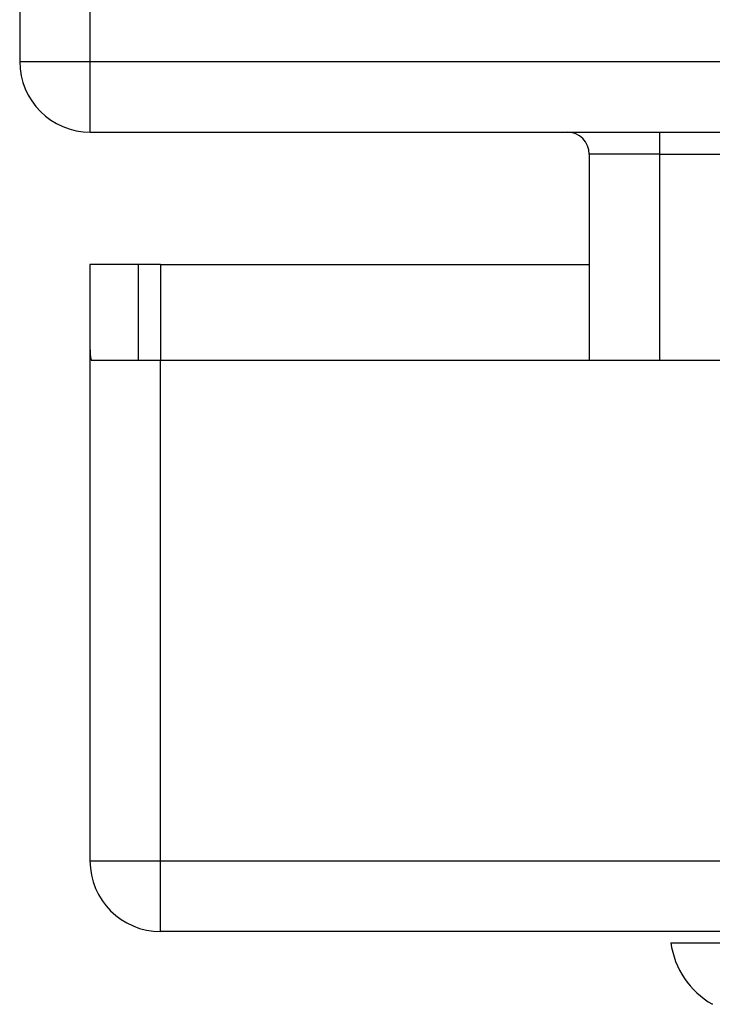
# Model space of a CAD drawing. Header units: inches. Extents: x 17 to 386, y 34 to 183.
# Tile 1 of 139: x 16.798 to 17.768, y 34.084 to 35.463. Entities that reach past the tile are written whole.
import ezdxf

# ---------------------------------------------------------------- set-up
doc = ezdxf.new("R2010")
doc.units = ezdxf.units.IN
doc.header["$MEASUREMENT"] = 0
doc.layers.add('Visible Edges(ANSI)', color=7, linetype='Continuous', lineweight=25)
doc.layers.add('Visible Tangent Edges(ANSI)', color=7, linetype='Continuous', lineweight=25)

msp = doc.modelspace()

# ---------------------------------------------------------------- linework, layer by layer
at = {"layer": 'Visible Edges(ANSI)'}
for p, q in [((16.7975, 45.2063), (16.7975, 35.4043)), ((16.8965, 35.3053), (88.6985, 35.3053)), ((17.5957, 35.2743), (17.5957, 34.9858)), ((16.964, 35.1198), (16.896, 35.1198)), ((16.896, 35.1198), (16.896, 35.0028)), ((16.995, 35.1198), (16.964, 35.1198)), ((16.964, 34.9858), (16.964, 35.1198)), ((16.995, 35.1198), (17.5957, 35.1198)), ((16.896, 35.0028), (16.896, 34.2848)), ((16.8975, 34.9858), (16.995, 34.9858)), ((16.995, 34.9858), (19.553, 34.9858)), ((88.6, 34.1858), (16.995, 34.1858)), ((17.7098, 34.17), (17.7825, 34.17))]:
    msp.add_line(p, q, dxfattribs=at)
for centre, radius, start, end in [((16.8965, 35.4043), 0.099, 180, 270), ((17.5647, 35.2743), 0.031, 0, 90), ((16.995, 35.0028), 0.099, 180, 189.8877), ((16.995, 34.2848), 0.099, 180, 270), ((17.8268, 34.1864), 0.1181, 187.9413, 240.1831)]:
    msp.add_arc(centre, radius, start, end, dxfattribs=at)
at = {"layer": 'Visible Tangent Edges(ANSI)'}
for p, q in [((16.8965, 35.4043), (16.8965, 45.2063)), ((16.7975, 35.4043), (16.8965, 35.4043)), ((16.8965, 35.3053), (16.8965, 35.4043)), ((16.8965, 35.4043), (87.9314, 35.4043)), ((17.6947, 35.2743), (17.6947, 35.3053)), ((17.6947, 35.2743), (17.5957, 35.2743)), ((17.6947, 34.9858), (17.6947, 35.2743)), ((17.6947, 35.2743), (20.3662, 35.2743)), ((16.995, 35.1198), (16.995, 34.9858)), ((16.995, 34.2848), (16.995, 34.9858)), ((16.896, 34.2848), (16.995, 34.2848)), ((16.995, 34.1858), (16.995, 34.2848)), ((16.995, 34.2848), (88.6, 34.2848))]:
    msp.add_line(p, q, dxfattribs=at)
at = {"layer": 'Visible Tangent Edges(ANSI)', "flags": 128}
msp.add_lwpolyline([(17.7681, 34.0839), (17.768, 34.0839)], dxfattribs=at)

doc.saveas('drawing.dxf')
